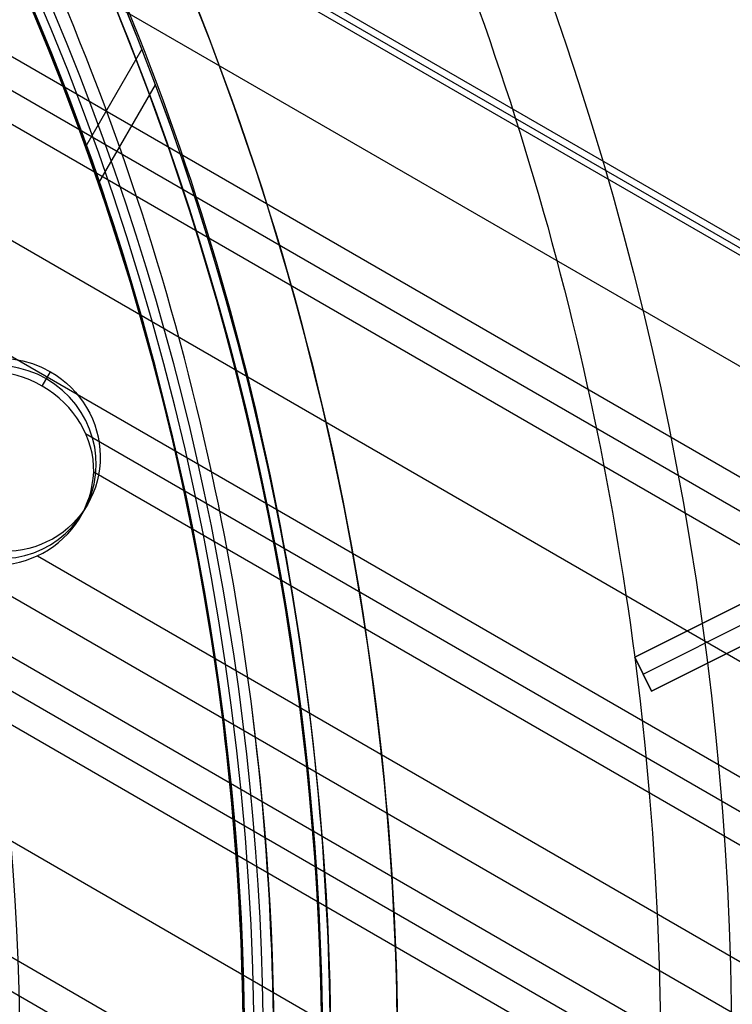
# Model space of a CAD drawing. Extents: x 16051 to 17254, y -2088 to -1046.
# Tile 45 of 62: x 16717 to 16736, y -1704 to -1678. Entities that reach past the tile are written whole.
import ezdxf

# ---------------------------------------------------------------- set-up
doc = ezdxf.new("R2010")
doc.units = 0
doc.layers.get('0').update_dxf_attribs({"linetype": 'CONTINUOUS'})
doc.layers.add('COLOR', color=7, linetype='CONTINUOUS')

msp = doc.modelspace()

# ---------------------------------------------------------------- linework, layer by layer
for p, q in [((16708.86479344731, -1668.224643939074, 51.58330483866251), (17250.98766052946, -1981.219427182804, 51.58330483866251)), ((17251.07467302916, -1981.068717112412, 52.33708992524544), (16708.95180593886, -1668.0739338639, 52.33708992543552)), ((17250.90064802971, -1981.370137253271, 50.8295197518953), (16708.77778095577, -1668.375354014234, 50.8295197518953)), ((16707.50975537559, -1670.571638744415, 51.18267111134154), (17252.86127534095, -1985.430485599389, 51.18267111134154)), ((16706.24172979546, -1672.767923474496, 51.53582247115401), (17251.82869848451, -1987.762706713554, 51.53582247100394)), ((16705.85341917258, -1673.440497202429, 51.95876595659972), (17251.44038786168, -1988.43528044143, 51.95876595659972)), ((17251.05207723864, -1989.107854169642, 52.38170944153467), (16705.46510854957, -1674.113070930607, 52.38170944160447)), ((16704.13538964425, -1676.416211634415, 52.75204269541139), (17249.72235833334, -1991.410994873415, 52.75204269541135)), ((16720.24746142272, -1678.674171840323, 55.83821995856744), (16718.7580387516, -1681.253927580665, 56.52594059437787)), ((17248.39263942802, -1993.714135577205, 53.1223759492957), (16702.80567073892, -1678.719352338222, 53.12237594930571)), ((16719.09951261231, -1682.225232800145, 50.9955313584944), (16720.60660899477, -1679.614865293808, 50.29965012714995)), ((17245.64764317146, -1998.468608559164, 56.4424488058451), (16703.75398332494, -1685.606158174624, 56.4424488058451)), ((16717.61420315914, -1687.574189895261, 53.26628393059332), (16717.83006880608, -1687.200299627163, 55.13631761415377)), ((17244.95658037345, -1999.665564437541, 54.70892942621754), (16704.10416529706, -1687.404277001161, 54.70892942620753)), ((16704.59582007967, -1688.584898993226, 55.13187291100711), (17244.56826975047, -2000.338138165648, 55.13187291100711)), ((16718.75621142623, -1688.825166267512, 53.54531943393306), (17248.0043288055, -1994.386709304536, 53.54531943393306)), ((17244.17995912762, -2001.010711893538, 55.5548163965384), (16705.04684664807, -1689.742064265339, 55.55481639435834)), ((17247.61601818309, -1995.059283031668, 53.96826291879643), (16718.97340728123, -1689.847329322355, 53.96826291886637)), ((16718.6318099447, -1691.011643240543, 54.13375792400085), (16718.81505377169, -1690.69425562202, 55.72119035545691)), ((16717.48616771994, -1692.059525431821, 54.33859617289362), (17246.2862992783, -1997.362423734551, 54.33859617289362)), ((16706.12023056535, -1693.432637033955, 55.92514964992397), (17242.85024022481, -2003.313852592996, 55.92514964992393)), ((17241.52052131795, -2005.616993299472, 56.29548290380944), (16706.89327059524, -1696.94980616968, 56.29548290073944)), ((16707.12001416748, -1697.977481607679, 56.71842638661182), (17241.1322106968, -2006.289567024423, 56.71842638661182))]:
    msp.add_line(p, q)
at = {"extrusion": (0.1124755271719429, 0.1948133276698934, 0.9743700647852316)}
msp.add_lwpolyline([(-15309.47030365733, -6720.994009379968), (-15309.98085325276, -6720.685040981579), (-15310.48939906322, -6720.371376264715), (-15310.99588066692, -6720.053034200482), (-15311.50023783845, -6719.730034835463), (-15312.00241057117, -6719.402399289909), (-15312.50233909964, -6719.070149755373), (-15312.99996392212, -6718.733309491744), (-15313.49522582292, -6718.391902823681), (-15313.98806589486, -6718.045955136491), (-15314.47842556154, -6717.695492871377), (-15314.96624659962, -6717.340543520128), (-15315.45147116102, -6716.981135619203), (-15315.93404179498, -6716.617298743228), (-15316.41390147, -6716.24906349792), (-15316.89099359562, -6715.876461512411), (-15317.36526204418, -6715.499525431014), (-15317.83665117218, -6715.118288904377), (-15318.30510584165, -6714.732786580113), (-15318.7705714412, -6714.343054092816), (-15319.23299390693, -6713.949128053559), (-15319.69231974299, -6713.551046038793), (-15320.14849604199, -6713.148846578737), (-15320.6014705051, -6712.742569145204), (-15321.05119146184, -6712.332254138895), (-15321.49760788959, -6711.917942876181), (-15321.94066943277, -6711.499677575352), (-15322.38032642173, -6711.077501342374), (-15322.8165298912, -6710.651458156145), (-15323.24923159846, -6710.221592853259), (-15323.67838404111, -6709.787951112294), (-15324.10394047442, -6709.350579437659), (-15324.52585492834, -6708.909525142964), (-15324.94408222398, -6708.464836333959), (-15325.35857798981, -6708.016561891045), (-15325.76929867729, -6707.564751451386), (-15326.17620157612, -6707.10945539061), (-15326.579244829, -6706.65072480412), (-15326.9783874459, -6706.188611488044), (-15327.37358931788, -6705.723167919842), (-15327.76481123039, -6705.25444723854), (-15328.15201487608, -6704.782503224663), (-15328.53516286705, -6704.307390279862), (-15328.91421874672, -6703.829163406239), (-15329.28914700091, -6703.347878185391), (-15329.65991306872, -6702.863590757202), (-15330.02648335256, -6702.376357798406), (-15330.38882522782, -6701.886236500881), (-15330.74690705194, -6701.393284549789), (-15331.10069817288, -6700.897560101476), (-15331.4501689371, -6700.399121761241), (-15331.79529069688, -6699.898028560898), (-15332.13603581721, -6699.394339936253), (-15332.47237768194, -6698.888115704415), (-15332.80429069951, -6698.379416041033), (-15333.131750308, -6697.868301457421), (-15333.45473297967, -6697.354832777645), (-15333.77321622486, -6696.839071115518), (-15334.08717859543, -6696.321077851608), (-15334.39659968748, -6695.800914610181), (-15334.7014601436, -6695.278643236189), (-15335.00174165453, -6694.754325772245), (-15335.29742696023, -6694.228024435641), (-15335.58849985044, -6693.699801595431), (-15335.87494516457, -6693.16971974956), (-15336.15674879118, -6692.637841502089), (-15336.4338976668, -6692.10422954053), (-15336.70637977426, -6691.56894661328), (-15336.97418414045, -6691.032055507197), (-15337.23730083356, -6690.493619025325), (-15337.49572095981, -6689.953699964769), (-15337.74943665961, -6689.41236109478), (-15337.9984411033, -6688.869665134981), (-15338.24272848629, -6688.325674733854), (-15338.48229402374, -6687.780452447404), (-15338.71713394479, -6687.234060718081), (-15338.94724548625, -6686.686561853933), (-15339.1726268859, -6686.138018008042), (-15339.39327737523, -6685.588491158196), (-15339.60919717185, -6685.038043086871), (-15339.82038747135, -6684.486735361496), (-15340.02685043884, -6683.934629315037), (-15340.22858919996, -6683.381786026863), (-15340.42560783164, -6682.828266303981), (-15340.61791135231, -6682.274130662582), (-15340.80550571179, -6681.719439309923), (-15340.98839778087, -6681.164252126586), (-15341.16659534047, -6680.60862864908), (-15341.34010707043, -6680.05262805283), (-15341.50894253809, -6679.496309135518), (-15341.67311218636, -6678.939730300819), (-15341.83262732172, -6678.382949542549), (-15341.98750010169, -6677.826024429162), (-15342.13774352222, -6677.269012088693), (-15342.28337140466, -6676.711969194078), (-15342.42439838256, -6676.154951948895), (-15342.56083988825, -6675.598016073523), (-15342.69271213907, -6675.04121679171), (-15342.82003212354, -6674.484608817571), (-15342.9428175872, -6673.928246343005), (-15343.06108701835, -6673.37218302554), (-15343.17485963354, -6672.816471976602), (-15343.28415536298, -6672.261165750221), (-15343.38899483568, -6671.70631633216), (-15343.48939936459, -6671.15197512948), (-15343.58539093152, -6670.598192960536), (-15343.67699217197, -6670.045020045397), (-15343.76422635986, -6669.492505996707), (-15343.84711739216, -6668.940699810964), (-15343.92568977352, -6668.389649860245), (-15343.99996860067, -6667.839403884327), (-15344.06997954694, -6667.290008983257), (-15344.13574884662, -6666.741511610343), (-15344.19730327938, -6666.19395756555), (-15344.25467015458, -6665.64739198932), (-15344.30787729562, -6665.101859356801), (-15344.35695302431, -6664.5574034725), (-15344.4019261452, -6664.014067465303), (-15344.44282592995, -6663.471893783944), (-15344.4796821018, -6662.930924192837), (-15344.51252481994, -6662.391199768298), (-15344.54138466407, -6661.852760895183), (-15344.56629261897, -6661.315647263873), (-15344.58728005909, -6660.779897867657), (-15344.60437873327, -6660.245551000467), (-15344.61762074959, -6659.712644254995), (-15344.6270385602, -6659.181214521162), (-15344.63266494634, -6658.651297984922), (-15344.63453300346, -6658.122930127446), (-15344.6327337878, -6657.604389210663), (-15344.62731513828, -6657.08435597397), (-15344.61824576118, -6656.562863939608), (-15344.60549465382, -6656.039947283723), (-15344.58903111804, -6655.51564083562), (-15344.56882477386, -6654.989980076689), (-15344.54484557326, -6654.463001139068), (-15344.51706381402, -6653.934740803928), (-15344.48545015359, -6653.405236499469), (-15344.44997562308, -6652.874526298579), (-15344.41061164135, -6652.342648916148), (-15344.36733002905, -6651.809643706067), (-15344.32010302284, -6651.275550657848), (-15344.26890328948, -6650.740410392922), (-15344.21370394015, -6650.204264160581), (-15344.15447854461, -6649.667153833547), (-15344.09120114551, -6649.129121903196), (-15344.02384627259, -6648.590211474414), (-15343.952388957, -6648.050466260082), (-15343.87680474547, -6647.509930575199), (-15343.79706971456, -6646.968649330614), (-15343.71316048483, -6646.426668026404), (-15343.62505423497, -6645.884032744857), (-15343.53272871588, -6645.340790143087), (-15343.43616226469, -6644.796987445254), (-15343.33533381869, -6644.252672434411), (-15343.2302229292, -6643.707893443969), (-15343.1208097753, -6643.162699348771), (-15343.00707517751, -6642.617139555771), (-15342.8890006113, -6642.07126399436), (-15342.76656822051, -6641.525123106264), (-15342.63976083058, -6640.978767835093), (-15342.50856196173, -6640.432249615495), (-15342.37295584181, -6639.885620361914), (-15342.23292741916, -6639.338932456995), (-15342.08846237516, -6638.792238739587), (-15341.93954713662, -6638.245592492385), (-15341.78616888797, -6637.699047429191), (-15341.62831558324, -6637.15265768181), (-15341.46597595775, -6636.606477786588), (-15341.29913953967, -6636.060562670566), (-15341.12779666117, -6635.514967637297), (-15340.95193846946, -6634.969748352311), (-15340.77155693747, -6634.424960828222), (-15340.58664487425, -6633.880661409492), (-15340.39719593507, -6633.336906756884), (-15340.20320463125, -6632.793753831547), (-15340.00466633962, -6632.251259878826), (-15339.80157731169, -6631.709482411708), (-15339.59393468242, -6631.168479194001), (-15339.38173647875, -6630.628308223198), (-15339.16498162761, -6630.089027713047), (-15338.94366996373, -6629.55069607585), (-15338.71780223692, -6629.013371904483), (-15338.48738011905, -6628.477113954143), (-15338.25240621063, -6627.941981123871), (-15338.01288404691, -6627.40803243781), (-15337.76881810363, -6626.875327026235), (-15337.52021380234, -6626.343924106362), (-15337.26707751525, -6625.813882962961), (-15337.00941656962, -6625.285262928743), (-15336.74723925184, -6624.758123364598), (-15336.48055481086, -6624.232523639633), (-15336.20937346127, -6623.708523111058), (-15335.93370638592, -6623.186181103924), (-15335.65356573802, -6622.665556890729), (-15335.36896464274, -6622.146709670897), (-15335.07991719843, -6621.629698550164), (-15334.78643847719, -6621.114582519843), (-15334.48854452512, -6620.601420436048), (-15334.18625236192, -6620.090270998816), (-15333.87957998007, -6619.581192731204), (-15333.5685463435, -6619.074243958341), (-15333.25317138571, -6618.569482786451), (-15332.93347600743, -6618.066967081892), (-15332.60948207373, -6617.566754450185), (-15332.28121241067, -6617.068902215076), (-15331.94869080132, -6616.573467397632), (-15331.61194198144, -6616.080506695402), (-15331.2709916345, -6615.590076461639), (-15330.92586638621, -6615.102232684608), (-15330.57659379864, -6614.617030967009), (-15330.22320236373, -6614.134526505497), (-15329.86572149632, -6613.654774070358), (-15329.50418152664, -6613.1778279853), (-15329.13861369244, -6612.703742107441), (-15328.7690501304, -6612.232569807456), (-15328.39552386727, -6611.764363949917), (-15328.01806881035, -6611.299176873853), (-15327.63671973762, -6610.837060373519), (-15327.25151228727, -6610.378065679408), (-15326.86248294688, -6609.92224343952), (-15326.46966904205, -6609.469643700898), (-15326.0731087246, -6609.020315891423), (-15325.67284096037, -6608.574308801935), (-15325.26890551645, -6608.131670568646), (-15324.86134294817, -6607.69244865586), (-15324.45019458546, -6607.256689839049), (-15324.03550251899, -6606.824440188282), (-15323.61730958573, -6606.395745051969), (-15323.19565935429, -6605.970649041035), (-15322.77059610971, -6605.54919601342), (-15322.342164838, -6605.131429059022), (-15321.91041121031, -6604.717390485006), (-15321.47538156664, -6604.307121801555), (-15321.03712289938, -6603.900663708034), (-15320.59568283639, -6603.498056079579), (-15320.15110962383, -6603.099337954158), (-15319.7034521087, -6602.704547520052), (-15319.25275972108, -6602.313722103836), (-15318.79908245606, -6601.926898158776), (-15318.34247085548, -6601.54411125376), (-15317.88297598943, -6601.165396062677), (-15317.42064943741, -6600.790786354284), (-15316.95554326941, -6600.420314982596), (-15316.4877100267, -6600.054013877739), (-15316.01720270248, -6599.691914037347), (-15315.54407472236, -6599.334045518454), (-15315.06837992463, -6598.980437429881), (-15314.59017254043, -6598.63111792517), (-15314.10950717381, -6598.286114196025), (-15313.62643878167, -6597.945452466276), (-15313.14102265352, -6597.609157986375), (-15312.65331439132, -6597.277255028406), (-15312.16336988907, -6596.949766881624), (-15311.67124531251, -6596.626715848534), (-15311.17699707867, -6596.308123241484), (-15310.68068183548, -6595.994009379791)], dxfattribs=at)
at = {"extrusion": (0.1124755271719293, 0.1948133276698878, 0.9743700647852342)}
msp.add_lwpolyline([(-15308.55944587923, -6595.994009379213), (-15309.08051549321, -6596.298800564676), (-15309.59963515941, -6596.60845085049), (-15310.11674160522, -6596.922942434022), (-15310.6317717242, -6597.242256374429), (-15311.14466260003, -6597.566372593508), (-15311.6553515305, -6597.895269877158), (-15312.16377605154, -6598.228925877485), (-15312.66987396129, -6598.567317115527), (-15313.17358334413, -6598.91041898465), (-15313.67484259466, -6599.258205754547), (-15314.17359044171, -6599.610650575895), (-15314.66976597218, -6599.967725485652), (-15315.16330865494, -6600.329401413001), (-15315.65415836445, -6600.695648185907), (-15316.14225540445, -6601.066434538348), (-15316.62754053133, -6601.441728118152), (-15317.10995497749, -6601.821495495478), (-15317.58944047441, -6602.205702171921), (-15318.06593927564, -6602.594312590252), (-15318.53939417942, -6602.987290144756), (-15319.00974855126, -6603.384597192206), (-15319.47694634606, -6603.786195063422), (-15319.94093213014, -6604.192044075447), (-15320.40165110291, -6604.602103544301), (-15320.85904911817, -6605.016331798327), (-15321.31307270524, -6605.434686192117), (-15321.7636690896, -6605.857123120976), (-15322.21078621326, -6606.283598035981), (-15322.65437275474, -6606.714065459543), (-15323.09437814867, -6607.148479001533), (-15323.53075260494, -6607.586791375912), (-15323.96344712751, -6608.028954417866), (-15324.3924135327, -6608.474919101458), (-15324.81760446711, -6608.924635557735), (-15325.238973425, -6609.378053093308), (-15325.6564747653, -6609.835120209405), (-15326.070063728, -6610.295784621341), (-15326.47969645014, -6610.759993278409), (-15326.88532998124, -6611.22769238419), (-15327.28692229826, -6611.698827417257), (-15327.68443231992, -6612.173343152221), (-15328.07781992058, -6612.651183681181), (-15328.4670459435, -6613.132292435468), (-15328.85207221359, -6613.616612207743), (-15329.23286154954, -6614.104085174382), (-15329.60937777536, -6614.594652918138), (-15329.98158573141, -6615.08825645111), (-15330.34945128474, -6615.584836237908), (-15330.71294133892, -6616.084332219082), (-15331.07202384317, -6616.586683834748), (-15331.42666780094, -6617.091830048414), (-15331.77684327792, -6617.599709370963), (-15332.12252140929, -6618.11025988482), (-15332.46367440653, -6618.623419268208), (-15332.80027556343, -6619.139124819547), (-15333.13229926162, -6619.657313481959), (-15333.45972097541, -6620.177921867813), (-15333.78251727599, -6620.700886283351), (-15334.10066583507, -6621.226142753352), (-15334.41414542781, -6621.753627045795), (-15334.72293593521, -6622.283274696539), (-15335.02701834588, -6622.815021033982), (-15335.32637475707, -6623.348801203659), (-15335.62098837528, -6623.884550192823), (-15335.91084351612, -6624.422202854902), (-15336.19592560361, -6624.961693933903), (-15336.4762211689, -6625.502958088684), (-15336.75171784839, -6626.045929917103), (-15337.02240438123, -6626.590543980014), (-15337.28827060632, -6627.136734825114), (-15337.54930745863, -6627.684437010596), (-15337.80550696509, -6628.233585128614), (-15338.0568622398, -6628.784113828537), (-15338.30336747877, -6629.335957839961), (-15338.54501795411, -6629.889051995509), (-15338.78181000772, -6630.443331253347), (-15339.01374104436, -6630.998730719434), (-15339.24080952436, -6631.555185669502), (-15339.46301495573, -6632.112631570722), (-15339.68035788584, -6632.671004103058), (-15339.89283989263, -6633.230239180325), (-15340.10046357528, -6633.790272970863), (-15340.30323254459, -6634.351041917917), (-15340.50115141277, -6634.912482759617), (-15340.69422578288, -6635.474532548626), (-15340.88246223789, -6636.037128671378), (-15341.06586832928, -6636.600208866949), (-15341.2444525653, -6637.163711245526), (-15341.41822439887, -6637.727574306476), (-15341.58719421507, -6638.291736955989), (-15341.75137331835, -6638.856138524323), (-15341.91077391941, -6639.420718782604), (-15342.06540912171, -6639.9854179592), (-15342.21529290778, -6640.550176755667), (-15342.36044012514, -6641.114936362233), (-15342.50086647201, -6641.67963847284), (-15342.63658848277, -6642.24422529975), (-15342.76762351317, -6642.808639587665), (-15342.89398972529, -6643.372824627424), (-15343.01570607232, -6643.936724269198), (-15343.13279228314, -6644.500282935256), (-15343.24526884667, -6645.06344563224), (-15343.35315699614, -6645.626157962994), (-15343.4564786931, -6646.188366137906), (-15343.55525661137, -6646.750016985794), (-15343.64951412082, -6647.311057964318), (-15343.73927527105, -6647.871437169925), (-15343.82456477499, -6648.431103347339), (-15343.90540799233, -6648.990005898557), (-15343.98183091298, -6649.548094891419), (-15344.05386014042, -6650.105321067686), (-15344.12152287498, -6650.661635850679), (-15344.18484689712, -6651.216991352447), (-15344.24386055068, -6651.771340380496), (-15344.29859272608, -6652.324636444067), (-15344.34907284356, -6652.876833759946), (-15344.39533083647, -6653.427887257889), (-15344.43739713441, -6653.977752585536), (-15344.47530264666, -6654.526386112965), (-15344.50907874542, -6655.073744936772), (-15344.53875724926, -6655.61978688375), (-15344.56437040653, -6656.164470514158), (-15344.58595087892, -6656.707755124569), (-15344.60353172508, -6657.249600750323), (-15344.61714638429, -6657.789968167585), (-15344.62682866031, -6658.328818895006), (-15344.63261270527, -6658.866115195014), (-15344.63453300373, -6659.401820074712), (-15344.63278133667, -6659.913463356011), (-15344.62750615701, -6660.426560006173), (-15344.61867739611, -6660.941077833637), (-15344.60626526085, -6661.456984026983), (-15344.59024024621, -6661.974245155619), (-15344.57057314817, -6662.492827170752), (-15344.54723507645, -6663.012695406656), (-15344.52019746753, -6663.533814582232), (-15344.48943209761, -6664.056148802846), (-15344.45491109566, -6664.579661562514), (-15344.4166069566, -6665.104315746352), (-15344.37449255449, -6665.630073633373), (-15344.32854115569, -6666.156896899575), (-15344.27872643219, -6666.68474662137), (-15344.22502247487, -6667.213583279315), (-15344.16740380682, -6667.743366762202), (-15344.1058453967, -6668.274056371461), (-15344.04032267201, -6668.805610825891), (-15343.97081153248, -6669.337988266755), (-15343.89728836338, -6669.871146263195), (-15343.8197300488, -6670.405041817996), (-15343.73811398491, -6670.939631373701), (-15343.65241809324, -6671.474870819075), (-15343.56262083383, -6672.010715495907), (-15343.46870121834, -6672.547120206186), (-15343.37063882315, -6673.084039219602), (-15343.26841380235, -6673.621426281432), (-15343.16200690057, -6674.159234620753), (-15343.05139946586, -6674.697416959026), (-15342.93657346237, -6675.23592551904), (-15342.81751148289, -6675.774712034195), (-15342.69419676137, -6676.313727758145), (-15342.5666131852, -6676.852923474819), (-15342.43474530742, -6677.392249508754), (-15342.29857835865, -6677.9316557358), (-15342.15809825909, -6678.471091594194), (-15342.01329163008, -6679.010506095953), (-15341.86414580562, -6679.549847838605), (-15341.71064884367, -6680.089065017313), (-15341.55278953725, -6680.628105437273), (-15341.39055742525, -6681.166916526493), (-15341.22394280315, -6681.705445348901), (-15341.05293673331, -6682.243638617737), (-15340.87753105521, -6682.781442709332), (-15340.69771839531, -6683.318803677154), (-15340.51349217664, -6683.855667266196), (-15340.32484662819, -6684.391978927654), (-15340.13177679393, -6684.927683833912), (-15339.93427854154, -6685.462726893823), (-15339.73234857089, -6685.997052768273), (-15339.5259844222, -6686.530605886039), (-15339.31518448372, -6687.063330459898), (-15339.09994799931, -6687.595170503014), (-15338.88027507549, -6688.126069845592), (-15338.6561666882, -6688.655972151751), (-15338.42762468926, -6689.184820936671), (-15338.1946518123, -6689.712559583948), (-15337.95725167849, -6690.239131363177), (-15337.71542880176, -6690.76447944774), (-15337.46918859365, -6691.288546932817), (-15337.21853736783, -6691.811276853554), (-15336.9634823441, -6692.332612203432), (-15336.70403165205, -6692.852495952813), (-15336.44019433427, -6693.370871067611), (-15336.17198034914, -6693.88768052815), (-15335.89940057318, -6694.402867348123), (-15335.62246680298, -6694.916374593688), (-15335.34119175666, -6695.428145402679), (-15335.05558907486, -6695.938123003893), (-15334.76567332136, -6696.446250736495), (-15334.47145998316, -6696.952472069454), (-15334.17296547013, -6697.456730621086), (-15333.87020711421, -6697.958970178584), (-15333.56320316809, -6698.459134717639), (-15333.25197280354, -6698.957168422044), (-15332.93653610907, -6699.4530157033), (-15332.61691408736, -6699.946621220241), (-15332.29312865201, -6700.437929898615), (-15331.96520262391, -6700.926886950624), (-15331.63315972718, -6701.413437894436), (-15331.2970245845, -6701.897528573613), (-15330.95682271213, -6702.379105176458), (-15330.6125805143, -6702.85811425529), (-15330.26432527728, -6703.334502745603), (-15329.91208516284, -6703.808217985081), (-15329.55588920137, -6704.279207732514), (-15329.19576728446, -6704.747420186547), (-15328.83175015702, -6705.212804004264), (-15328.463869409, -6705.675308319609), (-15328.09215746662, -6706.134882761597), (-15327.71664758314, -6706.591477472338), (-15327.33737382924, -6707.045043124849), (-15326.95437108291, -6707.495530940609), (-15326.56767501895, -6707.942892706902), (-15326.17732209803, -6708.387080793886), (-15325.78334955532, -6708.828048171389), (-15325.38579538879, -6709.26574842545), (-15324.98469834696, -6709.700135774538), (-15324.58009791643, -6710.131165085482), (-15324.17203430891, -6710.558791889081), (-15323.76054844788, -6710.982972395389), (-15323.34568195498, -6711.403663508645), (-15322.92747713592, -6711.820822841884), (-15322.50597696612, -6712.23440873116), (-15322.08122507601, -6712.644380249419), (-15321.65326573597, -6713.050697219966), (-15321.222143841, -6713.453320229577), (-15320.78790489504, -6713.852210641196), (-15320.35059499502, -6714.247330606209), (-15319.91026081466, -6714.63864307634), (-15319.46694958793, -6715.026111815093), (-15319.02070909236, -6715.409701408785), (-15318.57158763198, -6715.789377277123), (-15318.11963402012, -6716.165105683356), (-15317.66489756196, -6716.53685374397), (-15317.20742803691, -6716.904589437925), (-15316.74727568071, -6717.268281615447), (-15316.28449116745, -6717.627900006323), (-15315.81912559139, -6717.983415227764), (-15315.35123044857, -6718.334798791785), (-15314.88085761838, -6718.682023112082), (-15314.40805934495, -6719.02506151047), (-15313.93288821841, -6719.363888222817), (-15313.45539715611, -6719.698478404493), (-15312.97563938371, -6720.028808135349), (-15312.49366841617, -6720.354854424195), (-15312.00953803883, -6720.676595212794), (-15311.52330228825, -6720.994009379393)], dxfattribs=at)
at = {"extrusion": (0.1124755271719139, 0.1948133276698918, 0.9743700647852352)}
msp.add_lwpolyline([(-15314.92049179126, -6595.994009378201), (-15315.39590661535, -6596.329127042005), (-15315.86907008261, -6596.668318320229), (-15316.3399330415, -6597.011559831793), (-15316.80844663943, -6597.358827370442), (-15317.27456233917, -6597.710095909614), (-15317.73823193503, -6598.065339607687), (-15318.19940756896, -6598.424531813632), (-15318.65804174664, -6598.787645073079), (-15319.11408735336, -6599.154651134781), (-15319.56749766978, -6599.525520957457), (-15320.0182263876, -6599.900224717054), (-15320.46622762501, -6600.278731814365), (-15320.91145594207, -6600.661010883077), (-15321.35386635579, -6601.047029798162), (-15321.7934143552, -6601.436755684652), (-15322.23005591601, -6601.830154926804), (-15322.66374751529, -6602.227193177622), (-15323.09444614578, -6602.627835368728), (-15323.52210933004, -6603.032045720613), (-15323.94669513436, -6603.439787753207), (-15324.36816218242, -6603.85102429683), (-15324.78646966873, -6604.265717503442), (-15325.20157737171, -6604.683828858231), (-15325.61344566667, -6605.10531919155), (-15326.02203553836, -6605.53014869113), (-15326.42730859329, -6605.958276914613), (-15326.82922707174, -6606.389662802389), (-15327.22775385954, -6606.82426469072), (-15327.62285249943, -6607.262040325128), (-15328.01448720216, -6607.70294687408), (-15328.40262285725, -6608.146940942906), (-15328.78722504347, -6608.593978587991), (-15329.16826003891, -6609.044015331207), (-15329.54569483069, -6609.497006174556), (-15329.91949712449, -6609.952905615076), (-15330.28963535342, -6610.411667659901), (-15330.65607868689, -6610.87324584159), (-15331.0187970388, -6611.337593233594), (-15331.37776107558, -6611.804662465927), (-15331.73294222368, -6612.274405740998), (-15332.08431267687, -6612.746774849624), (-15332.43184540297, -6613.221721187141), (-15332.77551415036, -6613.699195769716), (-15333.11529345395, -6614.179149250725), (-15333.45115864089, -6614.66153193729), (-15333.78308583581, -6615.146293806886), (-15334.11105196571, -6615.633384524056), (-15334.43503476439, -6616.122753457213), (-15334.75501277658, -6616.614349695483), (-15335.07096536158, -6617.108122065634), (-15335.38287269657, -6617.604019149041), (-15335.69071577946, -6618.101989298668), (-15335.99447643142, -6618.601980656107), (-15336.29413729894, -6619.103941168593), (-15336.58968185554, -6619.607818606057), (-15336.88109440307, -6620.113560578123), (-15337.16836007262, -6620.621114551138), (-15337.45146482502, -6621.130427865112), (-15337.73039545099, -6621.641447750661), (-15338.00513957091, -6622.15412134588), (-15338.27568563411, -6622.668395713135), (-15338.54202291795, -6623.184217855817), (-15338.80414152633, -6623.701534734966), (-15339.06203238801, -6624.220293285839), (-15339.31568725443, -6624.740440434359), (-15339.56509869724, -6625.261923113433), (-15339.81026010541, -6625.784688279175), (-15340.0511656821, -6626.308682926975), (-15340.28781044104, -6626.83385410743), (-15340.52019020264, -6627.360148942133), (-15340.74830158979, -6627.887514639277), (-15340.97214202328, -6628.415898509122), (-15341.1917097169, -6628.945247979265), (-15341.40700367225, -6629.475510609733), (-15341.6180236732, -6630.006634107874), (-15341.8247702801, -6630.538566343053), (-15342.02724482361, -6631.071255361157), (-15342.22544939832, -6631.604649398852), (-15342.41938685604, -6632.138696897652), (-15342.60906079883, -6632.673346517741), (-15342.79447557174, -6633.208547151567), (-15342.97563625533, -6633.744247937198), (-15343.15254865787, -6634.280398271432), (-15343.32521930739, -6634.816947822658), (-15343.49365544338, -6635.353846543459), (-15343.65786500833, -6635.891044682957), (-15343.81785663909, -6636.4284927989), (-15343.97363965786, -6636.966141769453), (-15344.12522406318, -6637.50394280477), (-15344.27262052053, -6638.041847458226), (-15344.41584035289, -6638.579807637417), (-15344.55489553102, -6639.117775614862), (-15344.68979866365, -6639.655704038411), (-15344.82056298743, -6640.19354594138), (-15344.94720235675, -6640.731254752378), (-15345.06973123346, -6641.268784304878), (-15345.18816467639, -6641.806088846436), (-15345.30251833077, -6642.343123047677), (-15345.41280841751, -6642.879842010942), (-15345.51905172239, -6643.416201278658), (-15345.62126558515, -6643.952156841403), (-15345.71946788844, -6644.487665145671), (-15345.81367704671, -6645.02268310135), (-15345.90391199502, -6645.557168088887), (-15345.99019217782, -6646.091077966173), (-15346.07253753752, -6646.624371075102), (-15346.15096850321, -6647.157006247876), (-15346.22550597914, -6647.688942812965), (-15346.2961713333, -6648.22014060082), (-15346.36298638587, -6648.750559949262), (-15346.4259733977, -6649.280161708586), (-15346.48515505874, -6649.808907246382), (-15346.54055447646, -6650.336758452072), (-15346.5921951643, -6650.863677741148), (-15346.64010103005, -6651.389628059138), (-15346.68429636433, -6651.914572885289), (-15346.724805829, -6652.438476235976), (-15346.76165444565, -6652.961302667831), (-15346.79486758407, -6653.483017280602), (-15346.82447095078, -6654.003585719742), (-15346.85049057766, -6654.522974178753), (-15346.87295281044, -6655.041149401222), (-15346.89188429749, -6655.558078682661), (-15346.90731197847, -6656.073729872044), (-15346.91926307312, -6656.588071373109), (-15346.92776507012, -6657.101072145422), (-15346.93284571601, -6657.612701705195), (-15346.9345330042, -6658.122930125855), (-15346.93278552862, -6658.642178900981), (-15346.92752331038, -6659.162878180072), (-15346.91871685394, -6659.68499640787), (-15346.90633692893, -6660.208501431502), (-15346.89035458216, -6660.733360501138), (-15346.87074114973, -6661.259540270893), (-15346.8474682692, -6661.787006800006), (-15346.82050789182, -6662.315725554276), (-15346.78983229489, -6662.845661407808), (-15346.75541409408, -6663.37677864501), (-15346.71722625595, -6663.909040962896), (-15346.67524211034, -6664.442411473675), (-15346.62943536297, -6664.976852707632), (-15346.57978010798, -6665.512326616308), (-15346.52625084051, -6666.048794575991), (-15346.46882246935, -6666.586217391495), (-15346.40747032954, -6667.124555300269), (-15346.342170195, -6667.663767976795), (-15346.27289829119, -6668.203814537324), (-15346.19963130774, -6668.744653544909), (-15346.12234641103, -6669.286243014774), (-15346.0410212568, -6669.828540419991), (-15345.95563400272, -6670.371502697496), (-15345.86616332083, -6670.915086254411), (-15345.7725884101, -6671.459246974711), (-15345.67488900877, -6672.003940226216), (-15345.5730454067, -6672.549120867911), (-15345.46703845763, -6673.094743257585), (-15345.35684959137, -6673.640761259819), (-15345.24246082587, -6674.187128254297), (-15345.12385477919, -6674.733797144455), (-15345.0010146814, -6675.280720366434), (-15344.87392438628, -6675.827849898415), (-15344.74256838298, -6676.375137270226), (-15344.60693180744, -6676.922533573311), (-15344.46700045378, -6677.469989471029), (-15344.3227607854, -6678.017455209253), (-15344.17419994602, -6678.564880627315), (-15344.02130577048, -6679.112215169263), (-15343.86406679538, -6679.659407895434), (-15343.70247226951, -6680.206407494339), (-15343.53651216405, -6680.753162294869), (-15343.36617718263, -6681.299620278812), (-15343.19145877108, -6681.845729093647), (-15343.01234912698, -6682.391436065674), (-15342.82884120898, -6682.936688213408), (-15342.64092874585, -6683.481432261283), (-15342.44860624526, -6684.025614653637), (-15342.25186900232, -6684.569181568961), (-15342.05071310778, -6685.112078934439), (-15341.845135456, -6685.65425244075), (-15341.63513375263, -6686.195647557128), (-15341.42070652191, -6686.736209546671), (-15341.20185311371, -6687.275883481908), (-15340.97857371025, -6687.814614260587), (-15340.75086933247, -6688.352346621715), (-15340.51874184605, -6688.8890251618), (-15340.28219396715, -6689.424594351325), (-15340.04122926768, -6689.958998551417), (-15339.79585218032, -6690.492182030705), (-15339.54606800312, -6691.024088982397), (-15339.29188290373, -6691.554663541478), (-15339.03330392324, -6692.083849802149), (-15338.77033897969, -6692.611591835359), (-15338.50299687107, -6693.137833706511), (-15338.23128727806, -6693.662519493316), (-15337.95522076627, -6694.185593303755), (-15337.6748087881, -6694.70699929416), (-15337.39006368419, -6695.226681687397), (-15337.10099868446, -6695.744584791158), (-15336.80762790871, -6696.260653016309), (-15336.50996636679, -6696.774830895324), (-15336.20802995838, -6697.287063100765), (-15335.90183547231, -6697.797294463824), (-15335.59140058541, -6698.305469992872), (-15335.276743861, -6698.81153489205), (-15334.95788474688, -6699.315434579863), (-15334.63484357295, -6699.817114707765), (-15334.30764154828, -6700.316521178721), (-15333.97630075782, -6700.813600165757), (-15333.64084415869, -6701.30829813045), (-15333.30129557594, -6701.800561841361), (-15332.95767969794, -6702.290338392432), (-15332.6100220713, -6702.777575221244), (-15332.25834909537, -6703.262220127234), (-15331.9026880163, -6703.744221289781), (-15331.54306692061, -6704.223527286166), (-15331.17951472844, -6704.700087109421), (-15330.81206118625, -6705.173850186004), (-15330.44073685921, -6705.644766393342), (-15330.06557312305, -6706.112786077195), (-15329.68660215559, -6706.577860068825), (-15329.30385692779, -6707.039939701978), (-15328.91737119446, -6707.498976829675), (-15328.52717948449, -6707.954923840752), (-15328.13331709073, -6708.407733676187), (-15327.73582005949, -6708.857359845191), (-15327.33472517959, -6709.303756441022), (-15326.93006997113, -6709.746878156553), (-15326.52189267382, -6710.18668029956), (-15326.11023223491, -6710.623118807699), (-15325.69512829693, -6711.056150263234), (-15325.27662118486, -6711.485731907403), (-15324.85475189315, -6711.911821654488), (-15324.4295620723, -6712.334378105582), (-15324.00109401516, -6712.753360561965), (-15323.56939064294, -6713.168729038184), (-15323.13449549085, -6713.580444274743), (-15322.69645269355, -6713.988467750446), (-15322.25530697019, -6714.392761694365), (-15321.81110360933, -6714.793289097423), (-15321.36388845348, -6715.190013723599), (-15320.91370788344, -6715.582900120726), (-15320.4606088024, -6715.971913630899), (-15320.00463861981, -6716.357020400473), (-15319.54584523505, -6716.738187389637), (-15319.0842770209, -6717.115382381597), (-15318.61998280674, -6717.488573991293), (-15318.15301186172, -6717.857731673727), (-15317.68341387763, -6718.222825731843), (-15317.21123895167, -6718.583827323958), (-15316.73653756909, -6718.940708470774), (-15316.25936058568, -6719.293442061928), (-15315.77975921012, -6719.642001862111), (-15315.2977849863, -6719.986362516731), (-15314.81348977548, -6720.326499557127), (-15314.32692573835, -6720.662389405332), (-15313.83814531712, -6720.994009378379)], dxfattribs=at)
at = {"extrusion": (0.1124755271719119, 0.1948133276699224, 0.9743700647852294)}
msp.add_lwpolyline([(-15315.67810926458, -6720.994009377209), (-15316.14404000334, -6720.656685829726), (-15316.60769940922, -6720.315426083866), (-15317.06904060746, -6719.970253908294), (-15317.52801703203, -6719.62119384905), (-15317.98458244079, -6719.268271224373), (-15318.43869093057, -6718.911512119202), (-15318.89029695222, -6718.550943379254), (-15319.33935532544, -6718.18659260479), (-15319.78582125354, -6717.818488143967), (-15320.22965033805, -6717.446659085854), (-15320.67079859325, -6717.071135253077), (-15321.10922246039, -6716.691947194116), (-15321.54487882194, -6716.309126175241), (-15321.97772501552, -6715.922704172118), (-15322.40771884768, -6715.532713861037), (-15322.83481860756, -6715.139188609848), (-15323.25898308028, -6714.742162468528), (-15323.68017156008, -6714.341670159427), (-15324.09834386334, -6713.937747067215), (-15324.51346034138, -6713.530429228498), (-15324.92548189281, -6713.119753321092), (-15325.33436997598, -6712.705756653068), (-15325.74008662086, -6712.288477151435), (-15326.14259444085, -6711.86795335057), (-15326.54185664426, -6711.444224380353), (-15326.93783704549, -6711.017329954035), (-15327.33050007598, -6710.587310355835), (-15327.71981079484, -6710.154206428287), (-15328.10573489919, -6709.718059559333), (-15328.48823873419, -6709.278911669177), (-15328.86728930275, -6708.836805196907), (-15329.242854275, -6708.3917830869), (-15329.61490199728, -6707.943888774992), (-15329.98340150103, -6707.493166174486), (-15330.34832251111, -6707.039659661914), (-15330.70963545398, -6706.583414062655), (-15331.06731146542, -6706.124474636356), (-15331.42132239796, -6705.662887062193), (-15331.77164082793, -6705.198697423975), (-15332.11824006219, -6704.731952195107), (-15332.46109414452, -6704.262698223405), (-15332.80017786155, -6703.790982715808), (-15333.13546674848, -6703.316853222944), (-15333.46693709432, -6702.840357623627), (-15333.79456594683, -6702.361544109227), (-15334.11833111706, -6701.880461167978), (-15334.43821118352, -6701.397157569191), (-15334.75418549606, -6700.911682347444), (-15335.06623417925, -6700.424084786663), (-15335.3743381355, -6699.934414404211), (-15335.67847904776, -6699.442720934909), (-15335.97863938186, -6698.949054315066), (-15336.27480238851, -6698.453464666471), (-15336.56695210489, -6697.956002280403), (-15336.85507335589, -6697.456717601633), (-15337.13915175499, -6696.955661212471), (-15337.41917370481, -6696.452883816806), (-15337.69512639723, -6695.948436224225), (-15337.9669978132, -6695.442369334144), (-15338.23477672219, -6694.934734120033), (-15338.4984526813, -6694.425581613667), (-15338.75801603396, -6693.9149628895), (-15339.01345790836, -6693.402929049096), (-15339.26477021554, -6692.889531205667), (-15339.51194564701, -6692.374820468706), (-15339.75497767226, -6691.858847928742), (-15339.99386053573, -6691.341664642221), (-15340.22858925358, -6690.823321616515), (-15340.4591596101, -6690.303869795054), (-15340.68556815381, -6689.783360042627), (-15340.90781219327, -6689.261843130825), (-15341.12588979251, -6688.739369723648), (-15341.33979976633, -6688.215990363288), (-15341.54954167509, -6687.691755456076), (-15341.7551158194, -6687.166715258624), (-15341.95652323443, -6686.640919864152), (-15342.15376568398, -6686.114419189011), (-15342.34684565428, -6685.587262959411), (-15342.53576634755, -6685.059500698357), (-15342.72053167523, -6684.5311817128), (-15342.9011462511, -6684.002355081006), (-15343.07761538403, -6683.473069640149), (-15343.24994507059, -6682.943373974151), (-15343.41814198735, -6682.413316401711), (-15343.58221348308, -6681.882944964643), (-15343.74216757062, -6681.352307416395), (-15343.89801291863, -6680.821451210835), (-15344.04975884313, -6680.290423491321), (-15344.19741529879, -6679.759271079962), (-15344.34099287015, -6679.228040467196), (-15344.48050276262, -6678.696777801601), (-15344.61595679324, -6678.165528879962), (-15344.7473673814, -6677.634339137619), (-15344.8747475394, -6677.103253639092), (-15344.99811086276, -6676.572317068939), (-15345.11747152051, -6676.04157372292), (-15345.23284424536, -6675.511067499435), (-15345.34424432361, -6674.980841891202), (-15345.45168758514, -6674.450939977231), (-15345.55519039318, -6673.921404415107), (-15345.654769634, -6673.392277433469), (-15345.75044270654, -6672.863600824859), (-15345.84222751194, -6672.335415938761), (-15345.93014244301, -6671.807763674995), (-15346.01420637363, -6671.280684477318), (-15346.09443864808, -6670.754218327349), (-15346.17085907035, -6670.228404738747), (-15346.24348789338, -6669.703282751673), (-15346.31234580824, -6669.1788909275), (-15346.37745393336, -6668.655267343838), (-15346.43883380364, -6668.132449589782), (-15346.49650735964, -6667.610474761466), (-15346.55049693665, -6667.089379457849), (-15346.60082525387, -6666.569199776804), (-15346.6475154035, -6666.049971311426), (-15346.69059083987, -6665.531729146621), (-15346.73007536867, -6665.014507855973), (-15346.76599313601, -6664.498341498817), (-15346.7983686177, -6663.983263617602), (-15346.82722660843, -6663.469307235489), (-15346.85259221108, -6662.956504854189), (-15346.87449082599, -6662.444888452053), (-15346.89294814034, -6661.934489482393), (-15346.90799011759, -6661.425338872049), (-15346.91964298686, -6660.917467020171), (-15346.92793323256, -6660.410903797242), (-15346.93288758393, -6659.905678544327), (-15346.93453300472, -6659.401820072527), (-15346.93274021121, -6658.875881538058), (-15346.92734126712, -6658.348455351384), (-15346.91830552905, -6657.819574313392), (-15346.905602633, -6657.28927185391), (-15346.88920250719, -6656.757582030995), (-15346.86907538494, -6656.224539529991), (-15346.84519181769, -6655.69017966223), (-15346.81752268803, -6655.154538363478), (-15346.78603922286, -6654.617652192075), (-15346.75071300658, -6654.079558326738), (-15346.71151599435, -6653.540294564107), (-15346.66842052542, -6652.999899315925), (-15346.62139933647, -6652.45841160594), (-15346.57042557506, -6651.915871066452), (-15346.51547281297, -6651.372317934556), (-15346.45651505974, -6650.827793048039), (-15346.39352677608, -6650.282337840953), (-15346.32648288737, -6649.735994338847), (-15346.25535879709, -6649.188805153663), (-15346.18013040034, -6648.640813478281), (-15346.10077409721, -6648.092063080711), (-15346.01726680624, -6647.542598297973), (-15345.92958597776, -6646.992464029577), (-15345.83770960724, -6646.441705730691), (-15345.74161624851, -6645.890369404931), (-15345.64128502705, -6645.33850159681), (-15345.53669565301, -6644.786149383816), (-15345.42782843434, -6644.233360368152), (-15345.31466428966, -6643.680182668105), (-15345.19718476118, -6643.126664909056), (-15345.07537202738, -6642.572856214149), (-15344.9492089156, -6642.018806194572), (-15344.81867891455, -6641.464564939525), (-15344.68376618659, -6640.910183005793), (-15344.54445557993, -6640.35571140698), (-15344.40073264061, -6639.801201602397), (-15344.25258362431, -6639.2467054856), (-15344.09999550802, -6638.692275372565), (-15343.94295600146, -6638.137963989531), (-15343.78145355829, -6637.583824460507), (-15343.61547738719, -6637.029910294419), (-15343.44501746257, -6636.47627537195), (-15343.27006453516, -6635.922973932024), (-15343.09061014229, -6635.37006055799), (-15342.90664661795, -6634.817590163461), (-15342.71816710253, -6634.265617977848), (-15342.52516555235, -6633.714199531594), (-15342.32763674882, -6633.163390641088), (-15342.12557630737, -6632.613247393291), (-15341.91898068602, -6632.063826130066), (-15341.70784719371, -6631.515183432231), (-15341.49217399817, -6630.967376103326), (-15341.27196013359, -6630.420461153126), (-15341.04720550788, -6629.87449578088), (-15340.81791090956, -6629.329537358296), (-15340.58407801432, -6628.785643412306), (-15340.34570939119, -6628.242871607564), (-15340.10280850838, -6627.701279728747), (-15339.85537973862, -6627.160925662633), (-15339.60342836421, -6626.621867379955), (-15339.34696058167, -6626.084162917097), (-15339.08598350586, -6625.547870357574), (-15338.82050517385, -6625.013047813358), (-15338.55053454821, -6624.479753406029), (-15338.27608151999, -6623.948045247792), (-15337.99715691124, -6623.417981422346), (-15337.71377247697, -6622.889619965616), (-15337.42594090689, -6622.363018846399), (-15337.13367582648, -6621.838235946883), (-15336.83699179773, -6621.315329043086), (-15336.5359043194, -6620.794355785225), (-15336.23042982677, -6620.275373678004), (-15335.920585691, -6619.758440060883), (-15335.60639021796, -6619.243612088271), (-15335.28786264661, -6618.730946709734), (-15334.96502314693, -6618.220500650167), (-15334.63789281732, -6617.712330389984), (-15334.30649368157, -6617.206492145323), (-15333.97084868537, -6616.70304184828), (-15333.63098169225, -6616.202035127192), (-15333.28691747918, -6615.703527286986), (-15332.93868173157, -6615.207573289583), (-15332.58630103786, -6614.714227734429), (-15332.22980288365, -6614.223544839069), (-15331.86921564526, -6613.735578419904), (-15331.50456858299, -6613.250381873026), (-15331.13589183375, -6612.768008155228), (-15330.76321640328, -6612.288509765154), (-15330.386574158, -6611.811938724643), (-15330.00599781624, -6611.338346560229), (-15329.62152093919, -6610.867784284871), (-15329.23317792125, -6610.400302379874), (-15328.84100398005, -6609.93595077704), (-15328.44503514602, -6609.474778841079), (-15328.04530825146, -6609.016835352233), (-15327.6418609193, -6608.562168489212), (-15327.23473155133, -6608.11082581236), (-15326.82395931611, -6607.662854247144), (-15326.40958413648, -6607.21830006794), (-15325.9916466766, -6606.77720888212), (-15325.5701883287, -6606.339625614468), (-15325.14525119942, -6605.905594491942), (-15324.71687809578, -6605.47515902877), (-15324.28511251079, -6605.048362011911), (-15323.84999860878, -6604.625245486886), (-15323.41158121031, -6604.205850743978), (-15322.96990577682, -6603.790218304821), (-15322.52501839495, -6603.378387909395), (-15322.07696576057, -6602.970398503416), (-15321.6257951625, -6602.566288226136), (-15321.17155446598, -6602.166094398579), (-15320.71429209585, -6601.76985351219), (-15320.25405701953, -6601.377601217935), (-15319.79089872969, -6600.98937231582), (-15319.32486722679, -6600.605200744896), (-15318.85601300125, -6600.225119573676), (-15318.38438701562, -6599.849160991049), (-15317.9100406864, -6599.477356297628), (-15317.43302586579, -6599.109735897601), (-15316.9533948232, -6598.746329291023), (-15316.47120022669, -6598.387165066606), (-15315.98649512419, -6598.032270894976), (-15315.49933292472, -6597.681673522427), (-15315.0097673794, -6597.33539876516), (-15314.51785256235, -6596.993471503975), (-15314.02364285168, -6596.65591567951), (-15313.52719291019, -6596.322754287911), (-15313.02855766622, -6595.994009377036)], dxfattribs=at)
for points in [[(16722.33612414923, -1696.008473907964), (16722.27926738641, -1695.576985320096), (16722.21979675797, -1695.145857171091), (16722.15771253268, -1694.715105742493), (16722.09301497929, -1694.284747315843), (16722.02570436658, -1693.854798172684), (16721.95578096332, -1693.425274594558), (16721.88324503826, -1692.996192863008), (16721.80809686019, -1692.567569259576), (16721.73033669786, -1692.139420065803), (16721.64996482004, -1691.711761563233), (16721.5669814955, -1691.284610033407), (16721.481386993, -1690.857981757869), (16721.39318158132, -1690.43189301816), (16721.30236552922, -1690.006360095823), (16721.20893910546, -1689.5813992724), (16721.11290257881, -1689.157026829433), (16721.01425621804, -1688.733259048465), (16720.91300029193, -1688.310112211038), (16720.80913506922, -1687.887602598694), (16720.70266081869, -1687.465746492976), (16720.59357780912, -1687.044560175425), (16720.48188630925, -1686.624059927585), (16720.36758658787, -1686.204262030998), (16720.25067891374, -1685.785182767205), (16720.13116355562, -1685.36683841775), (16720.00904078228, -1684.949245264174), (16719.88431086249, -1684.53241958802), (16719.75697406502, -1684.116377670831), (16719.62703065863, -1683.701135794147), (16719.49448091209, -1683.286710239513), (16719.35932509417, -1682.87311728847), (16719.22156347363, -1682.46037322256), (16719.08119631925, -1682.048494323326), (16718.93822389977, -1681.63749687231), (16718.79264648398, -1681.227397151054), (16718.64446434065, -1680.818211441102), (16718.49367773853, -1680.409956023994), (16718.3402869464, -1680.002647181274), (16718.18429223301, -1679.596301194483), (16718.02569386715, -1679.190934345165), (16717.86449211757, -1678.786562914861), (16717.70068725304, -1678.383203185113), (16717.53427954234, -1677.980871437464), (16717.36526925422, -1677.579583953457)], [(16725.22164464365, -1704.22065600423), (16725.21427052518, -1703.771282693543), (16725.20419241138, -1703.321962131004), (16725.19141057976, -1702.872711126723), (16725.17592530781, -1702.423546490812), (16725.15773687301, -1701.974485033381), (16725.13684555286, -1701.525543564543), (16725.11325162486, -1701.076738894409), (16725.0869553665, -1700.62808783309), (16725.05795705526, -1700.179607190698), (16725.02625696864, -1699.731313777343), (16724.99185538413, -1699.283224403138), (16724.95475257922, -1698.835355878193), (16724.91494883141, -1698.38772501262), (16724.87244441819, -1697.94034861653), (16724.82723961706, -1697.493243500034), (16724.77933470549, -1697.046426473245), (16724.728729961, -1696.599914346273), (16724.67542566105, -1696.153723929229), (16724.61942208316, -1695.707872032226), (16724.56071950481, -1695.262375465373), (16724.4993182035, -1694.817251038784), (16724.4352184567, -1694.372515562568), (16724.36842054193, -1693.928185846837), (16724.29892473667, -1693.484278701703), (16724.22673131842, -1693.040810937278), (16724.15184056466, -1692.597799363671), (16724.07425275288, -1692.155260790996), (16723.99396816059, -1691.713212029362), (16723.91098706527, -1691.271669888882), (16723.82530974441, -1690.830651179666), (16723.73693647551, -1690.390172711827), (16723.64586753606, -1689.950251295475), (16723.55210320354, -1689.510903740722), (16723.45564375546, -1689.072146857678), (16723.35648946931, -1688.633997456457), (16723.25464062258, -1688.196472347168), (16723.15009749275, -1687.759588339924), (16723.04286035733, -1687.323362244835), (16722.9329294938, -1686.887810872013), (16722.82030517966, -1686.452951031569), (16722.7049876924, -1686.018799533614), (16722.58697730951, -1685.585373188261), (16722.46627430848, -1685.152688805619), (16722.3428789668, -1684.720763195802), (16722.21679156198, -1684.289613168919), (16722.0880123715, -1683.859255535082), (16721.95654167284, -1683.429707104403), (16721.82237974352, -1683.000984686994), (16721.68552686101, -1682.573105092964), (16721.5459833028, -1682.146085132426), (16721.4037493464, -1681.719941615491), (16721.25882526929, -1681.294691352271), (16721.11121134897, -1680.870351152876), (16720.96090786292, -1680.446937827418), (16720.80791508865, -1680.024468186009), (16720.65223330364, -1679.602959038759), (16720.49386278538, -1679.182427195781), (16720.33280381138, -1678.762889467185), (16720.16905665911, -1678.344362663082), (16720.00262160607, -1677.926863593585), (16719.83349892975, -1677.510409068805)], [(16723.1322547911, -1695.903661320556), (16723.07475443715, -1695.467288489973), (16723.01461062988, -1695.031280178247), (16722.95182364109, -1694.595652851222), (16722.88639374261, -1694.160422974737), (16722.81832120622, -1693.725607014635), (16722.74760630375, -1693.291221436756), (16722.67424930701, -1692.857282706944), (16722.5982504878, -1692.423807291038), (16722.51961011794, -1691.990811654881), (16722.43832846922, -1691.558312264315), (16722.35440581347, -1691.12632558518), (16722.26784242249, -1690.694868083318), (16722.17863856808, -1690.263956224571), (16722.08679452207, -1689.83360647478), (16721.99231055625, -1689.403835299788), (16721.89518694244, -1688.974659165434), (16721.79542395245, -1688.546094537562), (16721.69302185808, -1688.118157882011), (16721.58798093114, -1687.690865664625), (16721.48030144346, -1687.264234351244), (16721.36998366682, -1686.83828040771), (16721.25702787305, -1686.413020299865), (16721.14143433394, -1685.98847049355), (16721.02320332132, -1685.564647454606), (16720.90233510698, -1685.141567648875), (16720.77882996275, -1684.719247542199), (16720.65268816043, -1684.297703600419), (16720.52390997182, -1683.876952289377), (16720.39249566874, -1683.457010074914), (16720.258445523, -1683.037893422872), (16720.1217598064, -1682.619618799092), (16719.98243879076, -1682.202202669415), (16719.84048274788, -1681.785661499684), (16719.69589194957, -1681.37001175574), (16719.54866666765, -1680.955269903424), (16719.39880717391, -1680.541452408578), (16719.24631374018, -1680.128575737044), (16719.09118663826, -1679.716656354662), (16718.93342613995, -1679.305710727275), (16718.77303251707, -1678.895755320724), (16718.61000604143, -1678.48680660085), (16718.44434698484, -1678.078881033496), (16718.27605561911, -1677.671995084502)], [(16723.72214387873, -1704.242104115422), (16723.71492078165, -1703.801933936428), (16723.70504906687, -1703.361815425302), (16723.6925290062, -1702.921765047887), (16723.67736087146, -1702.481799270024), (16723.65954493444, -1702.041934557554), (16723.63908146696, -1701.60218737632), (16723.61597074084, -1701.162574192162), (16723.59021302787, -1700.723111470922), (16723.56180859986, -1700.283815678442), (16723.53075772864, -1699.844703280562), (16723.497060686, -1699.405790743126), (16723.46071774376, -1698.967094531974), (16723.42172917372, -1698.528631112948), (16723.3800952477, -1698.090416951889), (16723.33581623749, -1697.652468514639), (16723.28889241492, -1697.214802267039), (16723.2393240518, -1696.777434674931), (16723.18711141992, -1696.340382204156), (16723.1322547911, -1695.903661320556)]]:
    msp.add_lwpolyline(points)
for centre, radius, start, end in [((16652.00356566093, -1705.267930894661, 89.37470231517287), 73.2424557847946, 210.0000000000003, 30.00000000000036), ((16652.00356566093, -1705.267930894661, 68.68735261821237), 73.24245578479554, 331.1712667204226, 30.0000000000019), ((16652.00356564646, -1705.267930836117, 88.63012703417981), 71.4445795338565, 210.0000000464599, 29.99999995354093), ((16652.00356566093, -1705.267930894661, 89.05580518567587), 71.21139006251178, 209.9999999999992, 29.99999999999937), ((16652.00356566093, -1705.267930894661, 67.93735261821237), 70.94245578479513, 333.8364589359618, 30.00000000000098), ((16652.00356566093, -1705.267930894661, 46.50000292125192), 71.7424557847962, 300.0000653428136, 7.499999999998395), ((16651.09932784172, -1705.20866401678, 88.12500292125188), 71.82843897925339, 345.1410184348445, 7.358981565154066), ((16652.00356566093, -1705.267930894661, 88.125002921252), 70.93945536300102, 344.9999999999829, 7.499999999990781)]:
    msp.add_arc(centre, radius, start, end)
at = {"extrusion": (0, 0, -1)}
for centre, radius, start, end in [((-16652.00356566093, -1705.267930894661, -89.37470231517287), 70.94245578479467, 149.9999999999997, 329.9999999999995), ((-16652.00356566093, -1705.267930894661, -46.50000292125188), 70.94245578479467, 149.9999999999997, 329.9999999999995), ((-16652.00356566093, -1705.267930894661, -259.6250029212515), 65.00000000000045, 150.0000000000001, 329.9999999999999), ((-16652.00356566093, -1705.267930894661, -259.6250029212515), 64, 149.9999999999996, 329.9999999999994)]:
    msp.add_arc(centre, radius, start, end, dxfattribs=at)
at = {"extrusion": (0.1124755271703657, 0.1948133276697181, 0.9743700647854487)}
msp.add_arc((-15321.66568559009, -6705.96468309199, 1604.422677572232), 2.600000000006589, 269.9999999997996, 89.99999999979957, dxfattribs=at)
at = {"extrusion": (-0.1124755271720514, -0.1948133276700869, -0.9743700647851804)}
for start, end in [(90, 269.9999999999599), (269.9999999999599, 90)]:
    msp.add_arc((15321.665685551, -6705.964683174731, -1605.380822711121), 2.600000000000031, start, end, dxfattribs=at)
at = {"extrusion": (0.23913488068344, 0.4141937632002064, 0.8782129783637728)}
msp.add_arc((-15321.68571284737, -6029.25564464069, 3345.561115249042), 2.589095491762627, 270.4432023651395, 334.3371695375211, dxfattribs=at)
at = {"extrusion": (0.1124755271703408, 0.194813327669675, 0.9743700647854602)}
msp.add_arc((-15321.66568559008, -6705.964683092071, 1604.422677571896), 2.599999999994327, 89.99999999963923, 269.9999999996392, dxfattribs=at)
at = {"extrusion": (0.2391348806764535, 0.4141937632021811, 0.8782129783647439)}
msp.add_arc((-15321.64565827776, -6029.255644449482, 3345.561115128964), 2.589095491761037, 205.6628304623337, 269.55679763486, dxfattribs=at)
at = {"extrusion": (0.06896082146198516, 0.1194436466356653, 0.9904431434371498)}
msp.add_arc((-15321.65743689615, -6821.496842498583, 1004.565108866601), 2.609710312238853, 90.18117053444, 207.1611710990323, dxfattribs=at)
at = {"layer": 'COLOR'}
for p, q in [((16741.0158726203, -1690.85912172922, 0.700000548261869), (16733.27351694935, -1694.739318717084, 15.70000054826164)), ((16733.27351695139, -1694.73931871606, 17.30989407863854), (16741.35712175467, -1690.688099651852, 13.65023243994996)), ((16733.4975402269, -1695.18632383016, 15.70000054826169), (16741.23989589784, -1691.306126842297, 0.7000005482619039)), ((16741.80516831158, -1691.582109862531, 13.5209819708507), (16733.72156350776, -1695.633328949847, 17.16715405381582)), ((16733.72156350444, -1695.633328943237, 15.70000054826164), (16741.46391917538, -1691.753131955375, 0.700000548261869)), ((16733.27351694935, -1694.739318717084, 15.70000054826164), (16733.27351695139, -1694.73931871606, 17.30989407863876)), ((16733.27351694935, -1694.739318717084, 15.70000054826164), (16733.72156350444, -1695.633328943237, 15.70000054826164)), ((16733.27351694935, -1694.739318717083, 16.5049473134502), (16733.72156350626, -1695.633328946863, 16.5049473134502)), ((16733.72156350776, -1695.633328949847, 17.16715405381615), (16733.27351695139, -1694.73931871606, 17.30989407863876)), ((16733.49754022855, -1695.186323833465, 15.70000054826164), (16733.49754022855, -1695.186323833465, 17.23910012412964)), ((16733.72156350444, -1695.633328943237, 15.70000054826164), (16733.72156350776, -1695.633328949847, 17.16715405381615))]:
    msp.add_line(p, q, dxfattribs=at)
at = {"layer": 'COLOR', "extrusion": (0, 0, -1)}
for centre, radius, start, end in [((-16652.00357279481, -1705.267947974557, 10.54089386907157), 152.392098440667, 333.3815781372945, 153.3815781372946), ((-16652.00357279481, -1705.267947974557, -18.68835025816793), 83.81579491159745, 333.3815781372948, 153.3815781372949), ((-16652.00357279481, -1705.267947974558, -33.3991820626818), 73.00000000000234, 63.38157813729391, 243.3815781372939), ((-16652.00357279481, -1705.267947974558, -43.50000292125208), 75.00000000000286, 63.38157813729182, 243.3815781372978), ((-16652.00357279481, -1705.267947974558, -32.97295255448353), 75.00000000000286, 63.38157813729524, 243.3815781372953), ((-16652.00357279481, -1705.267947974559, -43.50000292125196), 73.00000000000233, 63.3815781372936, 243.3815781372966), ((-16652.00357279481, -1705.267947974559, -43.50000292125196), 73.00000000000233, 63.3815781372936, 243.3815781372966), ((-16652.00357279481, -1705.267947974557, 10.54089386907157), 152.3920984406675, 153.3815781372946, 333.3815781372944), ((-16652.00357279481, -1705.267947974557, -18.68835025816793), 83.81579491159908, 153.3815781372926, 333.3815781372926), ((-16652.00357279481, -1705.267947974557, -17.30945272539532), 81.95014076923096, 153.3815781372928, 172.6181164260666), ((-16652.00357279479, -1705.267947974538, -26.2000005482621), 61.09154780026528, 153.381578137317, 333.3815781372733), ((-16652.01167515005, -1705.263905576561, -28.2000005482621), 59.50000000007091, 153.3815781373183, 333.3815781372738), ((-16652.01167515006, -1705.263905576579, -27.2000005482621), 59.50000000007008, 153.3815781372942, 333.3815781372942), ((-16652.00357279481, -1705.267947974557, -17.30945272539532), 81.95014076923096, 172.620443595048, 224.1235438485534)]:
    msp.add_arc(centre, radius, start, end, dxfattribs=at)
at = {"layer": 'COLOR'}
for centre, radius, start, end in [((16652.00357279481, -1705.267947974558, -35.79999945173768), 153, 26.61842186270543, 206.618421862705), ((16652.00357279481, -1705.267947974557, -11.46081713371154), 152.9999999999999, 26.61842186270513, 206.6184218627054), ((16652.00357279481, -1705.267947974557, -23.63040829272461), 153.0000000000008, 26.61842186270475, 206.6184218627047), ((16652.00357279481, -1705.267947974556, -10.90949982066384), 152.834295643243, 26.61842186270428, 206.6184218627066), ((16652.00357279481, -1705.267947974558, -35.79999945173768), 150, 26.61842186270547, 206.618421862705), ((16652.00357279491, -1705.267947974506, -30.59999945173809), 148.9999999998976, 357.4836594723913, 55.7531842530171), ((16652.00357279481, -1705.267947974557, -11.46081713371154), 153, 206.6184218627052, 26.6184218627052), ((16652.00357279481, -1705.267947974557, -35.79999945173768), 153, 206.6184218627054, 26.61842186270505), ((16652.00357279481, -1705.267947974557, -23.63040829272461), 153.0000000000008, 206.618421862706, 26.61842186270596), ((16652.00357279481, -1705.267947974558, -10.90949982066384), 152.8342956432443, 206.6184218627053, 26.61842186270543), ((16652.00357279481, -1705.267947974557, -35.79999945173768), 150, 206.6184218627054, 26.61842186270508), ((16652.00357279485, -1705.267947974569, 22.44590218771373), 74.99999999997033, 296.6184218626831, 26.61842186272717), ((16652.0035727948, -1705.267947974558, 23.29836120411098), 73.0000000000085, 343.2152639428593, 25.02665472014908)]:
    msp.add_arc(centre, radius, start, end, dxfattribs=at)

doc.saveas('drawing.dxf')
